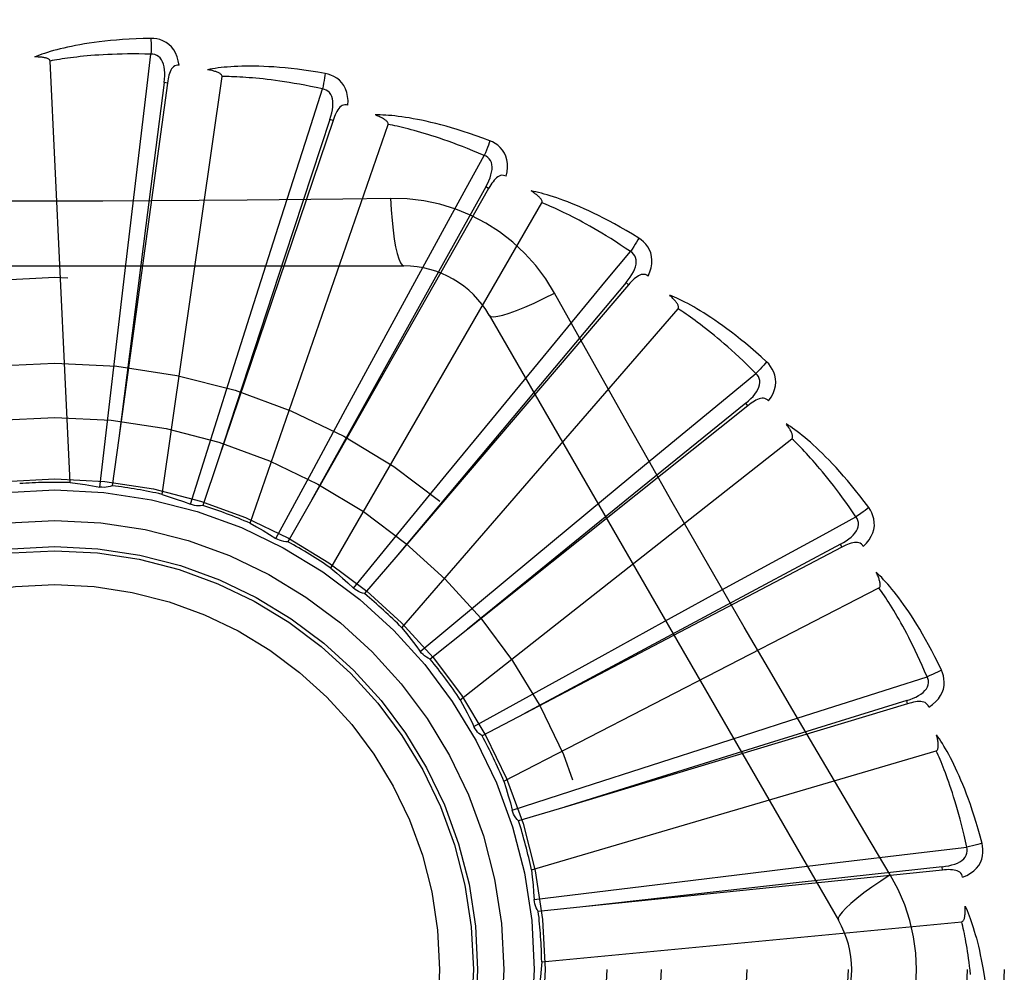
# Model space of a CAD drawing. Header units: inches. Extents: x 0 to 176, y 0 to 114.
# Tile 74 of 102: x 41.002 to 41.294, y 64.53 to 64.812. Entities that reach past the tile are written whole.
import ezdxf

# ---------------------------------------------------------------- set-up
doc = ezdxf.new("R2010")
doc.units = ezdxf.units.IN
doc.header["$LTSCALE"] = 9.6962962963
doc.header["$MEASUREMENT"] = 0
doc.linetypes.add('HIDDEN', pattern=[0.2, 0.1, -0.1])
doc.layers.add('DOOR_ASSEMBLY', color=7, linetype='CONTINUOUS')

msp = doc.modelspace()

# ---------------------------------------------------------------- linework, layer by layer
at = {"layer": 'DOOR_ASSEMBLY', "color": 8, "linetype": 'HIDDEN'}
for p, q in [((41.0173501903, 64.6753538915), (41.0114039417, 64.80018098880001)), ((41.0461301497, 64.7936571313), (41.0317577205, 64.6885426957)), ((41.0451793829, 64.79378705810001), (41.0397555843, 64.751497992)), ((41.044553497, 64.6718825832), (41.0623384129, 64.7955793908)), ((41.0461301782, 64.7936573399), (41.0451793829, 64.79378705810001)), ((41.0952024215, 64.7826013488), (41.061196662, 64.6821064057)), ((41.070608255, 64.6633257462), (41.1114815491, 64.7814213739)), ((41.0942934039, 64.7829087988), (41.0809643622, 64.742410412)), ((41.0952024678, 64.7826014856), (41.0942934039, 64.7829087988)), ((41.1412955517, 64.7624583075), (41.08888552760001, 64.6702150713)), ((41.1404611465, 64.7629322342), (41.1197086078, 64.72568824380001)), ((41.141295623, 64.76245843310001), (41.1404611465, 64.7629322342)), ((41.0335965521, 64.7381957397), (41.0361592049, 64.7597979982)), ((41.0945727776, 64.6499926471), (41.1570571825, 64.7582188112)), ((41.1122338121, 64.7595295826), (41.0980650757, 64.7593201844)), ((41.0397555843, 64.751497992), (41.0317503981, 64.688485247)), ((41.0723991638, 64.7305141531), (41.0790037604, 64.7512410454)), ((41.0809643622, 64.742410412), (41.0611785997, 64.6820513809)), ((40.9093332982, 64.73950867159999), (41.1162172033, 64.73950867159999)), ((41.0311256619, 64.7171384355), (41.0335965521, 64.7381957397)), ((41.1090468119, 64.71562794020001), (41.119454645, 64.7347303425)), ((41.1820139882, 64.7345793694), (41.1545880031, 64.70193587)), ((41.1827437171, 64.7339562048), (41.1820139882, 64.7345793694)), ((41.1827436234, 64.7339560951), (41.1138235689, 64.653298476)), ((41.0659878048, 64.71030500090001), (41.0723991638, 64.7305141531)), ((41.1155809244, 64.6323651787), (41.197418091, 64.72681030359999)), ((41.1197086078, 64.72568824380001), (41.0888573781, 64.6701644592)), ((41.1414762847, 64.72492533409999), (41.2449182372, 64.5457586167)), ((41.0286683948, 64.6959861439), (41.0311256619, 64.7171384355)), ((41.0989267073, 64.6969973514), (41.1090468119, 64.71562794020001)), ((41.0595718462, 64.6899999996), (41.0659878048, 64.71030500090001)), ((41.142214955, 64.6940751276), (41.1560498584, 64.7108626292)), ((41.1545880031, 64.70193587), (41.1137863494, 64.6532541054)), ((41.0887839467, 64.67827351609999), (41.0989267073, 64.6969973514)), ((41.2180485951, 64.6981248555), (41.1351094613, 64.6319680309)), ((41.2174501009, 64.6988749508), (41.1843419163, 64.6720117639)), ((41.218048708, 64.6981249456), (41.2174501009, 64.6988749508)), ((41.0261470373, 64.6740387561), (41.0286683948, 64.6959861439)), ((41.1287518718, 64.67769646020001), (41.142214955, 64.6940751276)), ((41.0317577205, 64.6885426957), (41.0298058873, 64.6744175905)), ((41.0529424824, 64.6689263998), (41.0595718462, 64.6899999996)), ((41.1328734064, 64.6110804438), (41.2311055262, 64.6883310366)), ((41.061196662, 64.6821064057), (41.0566069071, 64.6686059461)), ((41.17070480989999, 64.66663469), (41.1874667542, 64.68050054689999)), ((41.0782861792, 64.658835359), (41.0887839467, 64.67827351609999)), ((41.1152488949, 64.661230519), (41.1287518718, 64.67769646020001)), ((41.1843419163, 64.6720117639), (41.1350645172, 64.631931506)), ((41.08888552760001, 64.6702150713), (41.0818237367, 64.65782719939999)), ((41.1543853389, 64.6530999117), (41.17070480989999, 64.66663469)), ((41.1012621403, 64.6441303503), (41.1152488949, 64.661230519)), ((41.2459344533, 64.6562596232), (41.1519738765, 64.606994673)), ((41.2454887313, 64.6571094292), (41.2078949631, 64.6369974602)), ((41.2459345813, 64.6562596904), (41.2454887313, 64.6571094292)), ((41.1138235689, 64.653298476), (41.1045449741, 64.6424709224)), ((41.1380101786, 64.6394869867), (41.1543853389, 64.6530999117)), ((41.1458252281, 64.5869077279), (41.2569019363, 64.644171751)), ((41.1934866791, 64.6342983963), (41.2125698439, 64.6447414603)), ((41.1210399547, 64.625342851), (41.1380101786, 64.6394869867)), ((41.2078949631, 64.6369974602), (41.1519228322, 64.6069673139)), ((41.1749006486, 64.6240966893), (41.1934866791, 64.6342983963)), ((41.1351094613, 64.6319680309), (41.1239494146, 64.6230921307)), ((41.1562451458, 64.6138287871), (41.1749006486, 64.6240966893)), ((41.1369048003, 64.60315189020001), (41.1562451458, 64.6138287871)), ((41.2653933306, 64.609873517), (41.1638072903, 64.5792810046)), ((41.26511649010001, 64.6107923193), (41.2243958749, 64.5981584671)), ((41.2653934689, 64.6098735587), (41.26511649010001, 64.6107923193)), ((41.1519738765, 64.606994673), (41.1393357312, 64.6003912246)), ((41.2097371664, 64.5982349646), (41.2304518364, 64.6048777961)), ((41.1370243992, 64.6029105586), (41.136904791, 64.60315190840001)), ((41.2243958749, 64.5981584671), (41.1637519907, 64.57926380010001)), ((41.1895563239, 64.59173504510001), (41.2097371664, 64.5982349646)), ((41.1539682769, 64.5607206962), (41.2738749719, 64.5959284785)), ((41.1692947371, 64.5851832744), (41.1895563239, 64.59173504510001)), ((41.1482832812, 64.5783595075), (41.1692947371, 64.5851832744)), ((41.1638072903, 64.5792810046), (41.1501478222, 64.5751886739)), ((41.2602651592, 64.5592187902), (41.2529994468, 64.5713845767)), ((41.2757219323, 64.5606430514), (41.1701820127, 64.54982867)), ((41.1978226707, 64.5571846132), (41.2188689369, 64.55974782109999)), ((41.2188689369, 64.55974782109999), (41.2404664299, 64.5623503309)), ((41.2756239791, 64.5615976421), (41.2332482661, 64.5568985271)), ((41.2757220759, 64.5606430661), (41.2756239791, 64.5615976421)), ((41.2332482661, 64.5568985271), (41.1701244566, 64.54982224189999)), ((41.1766873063, 64.554585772), (41.1978226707, 64.5571846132)), ((41.1547641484, 64.5518617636), (41.1766873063, 64.554585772)), ((41.1701820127, 64.54982867), (41.1559949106, 64.5483953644)), ((41.1570082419, 64.53346581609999), (41.2814111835, 64.5453448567))]:
    msp.add_line(p, q, dxfattribs=at)
for points in [[(41.0412185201, 64.8068915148), (41.03899015, 64.8068444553), (41.0368578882, 64.8067700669), (41.0348239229, 64.8066713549), (41.0328821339, 64.806550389), (41.0310282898, 64.8064089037), (41.0292587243, 64.8062491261), (41.0275694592, 64.8060727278), (41.0259570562, 64.80588178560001), (41.0244178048, 64.8056779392), (41.0229484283, 64.8054631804), (41.0215453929, 64.8052391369), (41.0202056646, 64.8050077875), (41.0189256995, 64.8047714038), (41.0177034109, 64.8045301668), (41.0165360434, 64.8042848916), (41.0154220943, 64.8040352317), (41.0143597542, 64.80378063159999), (41.0133472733, 64.8035218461), (41.0123830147, 64.8032588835), (41.0114648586, 64.8029929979), (41.0105908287, 64.8027249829), (41.0097588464, 64.8024559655), (41.0089668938, 64.8021875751), (41.0082128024, 64.8019188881), (41.0074934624, 64.80164912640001), (41.0068097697, 64.801379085)], [(41.0496077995, 64.7989233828), (41.0493686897, 64.80026046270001), (41.0490209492, 64.80147512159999), (41.0485630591, 64.8025755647), (41.0480001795, 64.8035509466), (41.0473347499, 64.804400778), (41.0465780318, 64.8051219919), (41.0457317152, 64.8057132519), (41.0448300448, 64.8061793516), (41.0438973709, 64.80651589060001), (41.0429652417, 64.8067414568), (41.0420765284, 64.8068670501), (41.0412185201, 64.8068915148)], [(41.04121852, 64.8068915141), (41.0412553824, 64.8062696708), (41.0412822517, 64.8055590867), (41.0412980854, 64.8047827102), (41.0413026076, 64.80395475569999), (41.0412957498, 64.80309033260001), (41.0412779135, 64.8022188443)], [(41.0412781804, 64.8022188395), (41.0394283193, 64.8022587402), (41.0376524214, 64.8022816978), (41.0359520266, 64.8022870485), (41.0343225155, 64.8022767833), (41.032760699, 64.8022522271), (41.0312638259, 64.802214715), (41.0298289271, 64.8021656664), (41.028453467, 64.8021061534), (41.0271346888, 64.80203740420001), (41.0258702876, 64.8019603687), (41.0246577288, 64.801876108), (41.0234949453, 64.80178551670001), (41.022379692, 64.8016896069), (41.0213099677, 64.8015890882), (41.0202835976, 64.8014849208), (41.0192988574, 64.8013773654), (41.0183537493, 64.8012669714), (41.0174469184, 64.8011538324), (41.0165767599, 64.8010381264), (41.0157420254, 64.8009201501), (41.0149413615, 64.8008001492), (41.0141734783, 64.8006784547), (41.0134370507, 64.8005553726), (41.0127308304, 64.8004312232), (41.0120529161, 64.8003064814), (41.0114039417, 64.80018098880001)], [(41.0361592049, 64.7597979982), (41.0399479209, 64.7912516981), (41.0412781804, 64.8022188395)], [(41.0451779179, 64.7937869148), (41.0452881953, 64.7948188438), (41.0453445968, 64.7958000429), (41.0453444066, 64.7967332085), (41.0452853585, 64.7976148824), (41.045162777, 64.7984446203), (41.0449754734, 64.799215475), (41.0447236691, 64.7999249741), (41.04440204, 64.8005561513), (41.0440069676, 64.8010909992), (41.0435438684, 64.8015277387), (41.0430145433, 64.8018578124), (41.0424447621, 64.8020832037), (41.0418639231, 64.8022035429), (41.0412738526, 64.8022193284)], [(41.0114039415, 64.8001809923), (41.0113633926, 64.8003491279), (41.0112850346, 64.8004986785), (41.0111650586, 64.800628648), (41.0110148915, 64.8007420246), (41.0108438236, 64.800840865), (41.0106544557, 64.8009269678), (41.0104527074, 64.80100236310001), (41.0102379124, 64.8010684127), (41.0100111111, 64.80112707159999), (41.0097731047, 64.80117859), (41.0095248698, 64.8012237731), (41.009266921, 64.80126291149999), (41.0090005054, 64.8012965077), (41.0087244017, 64.80132473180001), (41.0084381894, 64.8013479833), (41.0081407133, 64.8013660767), (41.0078254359, 64.8013791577), (41.0075080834, 64.8013866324), (41.007203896, 64.8013878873), (41.0069077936, 64.80138312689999)], [(41.0496114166, 64.7989228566), (41.0491496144, 64.7989406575), (41.048722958, 64.7988747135), (41.0483299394, 64.7987199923), (41.0479750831, 64.7984915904), (41.0476649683, 64.7982019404), (41.0473919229, 64.7978540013), (41.0471513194, 64.7974525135), (41.0469406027, 64.7970045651), (41.0467568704, 64.7965170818), (41.0465965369, 64.7959952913), (41.0464556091, 64.7954461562), (41.04633240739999, 64.7948713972), (41.04622354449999, 64.7942755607), (41.0461301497, 64.7936571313)], [(41.0928841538, 64.7965260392), (41.0906871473, 64.7969015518), (41.0885793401, 64.797232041), (41.0865634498, 64.7975200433), (41.0846338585, 64.79776874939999), (41.0827867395, 64.7979806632), (41.0810189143, 64.7981586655), (41.0793267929, 64.7983051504), (41.077707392, 64.7984228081), (41.0761573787, 64.7985139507), (41.0746739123, 64.79858115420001), (41.0732538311, 64.7986266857), (41.0718945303, 64.7986530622), (41.0705929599, 64.7986631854), (41.0693471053, 64.7986576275), (41.068154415, 64.7986377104), (41.067013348, 64.7986033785), (41.0659220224, 64.7985544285), (41.0648788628, 64.7984919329), (41.0638822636, 64.7984162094), (41.0629303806, 64.798328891), (41.0620214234, 64.7982311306), (41.0611535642, 64.7981244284), (41.0603251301, 64.79801076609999), (41.0595338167, 64.7978896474), (41.0587764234, 64.7977608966), (41.0580539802, 64.7976251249)], [(41.0623384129, 64.7955793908), (41.0623303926, 64.7957521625), (41.0622817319, 64.7959138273), (41.0621884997, 64.7960641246), (41.0620624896, 64.7962038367), (41.0619132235, 64.7963332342), (41.0617435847, 64.7964535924), (41.0615597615, 64.7965657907), (41.0613613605, 64.7966712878), (41.0611497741, 64.7967718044), (41.0609258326, 64.7968674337), (41.0606906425, 64.7969587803), (41.0604447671, 64.7970460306), (41.0601895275, 64.7971294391), (41.059923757, 64.7972094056), (41.0596471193, 64.7972864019), (41.0593584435, 64.7973604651), (41.05905672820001, 64.7974320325), (41.0587411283, 64.7975003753), (41.0584103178, 64.7975648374), (41.0580647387, 64.7976256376)], [(41.0928841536, 64.7965260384), (41.0928031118, 64.79591157), (41.092695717, 64.7952126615), (41.0925655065, 64.7944532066), (41.092414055, 64.7936425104), (41.0922429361, 64.7927901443), (41.0920581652, 64.7919265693)], [(41.0996138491, 64.78711422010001), (41.0996321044, 64.7884723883), (41.0995205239, 64.7897309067), (41.0992791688, 64.7908981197), (41.0989110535, 64.7919624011), (41.0984184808, 64.79292280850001), (41.0978119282, 64.7937741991), (41.0970928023, 64.7945149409), (41.0962956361, 64.7951432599), (41.0954435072, 64.795650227), (41.0945709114, 64.7960481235), (41.0937220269, 64.7963396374), (41.0928841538, 64.7965260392)], [(41.0920584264, 64.7919265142), (41.0902496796, 64.7923164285), (41.0885102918, 64.7926754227), (41.0868416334, 64.7930024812), (41.0852395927, 64.7933006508), (41.083701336, 64.7935720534), (41.0822243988, 64.79381844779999), (41.0808061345, 64.7940417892), (41.0794442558, 64.79424360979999), (41.078136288, 64.7944256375), (41.0768801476, 64.7945892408), (41.0756735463, 64.794735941), (41.0745146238, 64.7948670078), (41.0734013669, 64.7949838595), (41.0723319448, 64.79508757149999), (41.0713044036, 64.7951794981), (41.0703170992, 64.7952602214), (41.0693681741, 64.7953306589), (41.0684563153, 64.7953911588), (41.0675799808, 64.7954421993), (41.0667380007, 64.7954843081), (41.0659290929, 64.7955179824), (41.065152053, 64.7955437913), (41.064405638, 64.7955622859), (41.0636886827, 64.79557401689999), (41.0629994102, 64.7955798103), (41.0623384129, 64.7955793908)], [(41.0790037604, 64.7512410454), (41.0886766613, 64.7814093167), (41.0920584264, 64.7919265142)], [(41.0942919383, 64.7829089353), (41.0945955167, 64.7839013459), (41.0948365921, 64.7848541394), (41.0950130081, 64.7857704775), (41.095121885, 64.7866473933), (41.0951585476, 64.78748533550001), (41.095120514, 64.7882777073), (41.0950075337, 64.7890220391), (41.094811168, 64.7897026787), (41.0945244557, 64.7903026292), (41.0941523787, 64.7908191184), (41.0936950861, 64.7912434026), (41.09317825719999, 64.7915725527), (41.0926306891, 64.7918006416), (41.0920542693, 64.79192781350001)], [(41.0996176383, 64.7871129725), (41.099167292, 64.7872178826), (41.0987357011, 64.7872338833), (41.0983204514, 64.7871563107), (41.0979287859, 64.7869991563), (41.0975694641, 64.7867734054), (41.0972355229, 64.7864834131), (41.0969233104, 64.7861347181), (41.0966316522, 64.78573475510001), (41.0963589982, 64.7852908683), (41.0961028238, 64.7848088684), (41.095860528, 64.78429634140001), (41.0956307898, 64.7837553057), (41.0954111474, 64.7831908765), (41.0952024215, 64.7826013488)], [(41.1416544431, 64.7765700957), (41.13956820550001, 64.77735460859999), (41.1375610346, 64.7780780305), (41.135636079, 64.7787423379), (41.1337884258, 64.7793517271), (41.1320147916, 64.77990938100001), (41.13031260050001, 64.7804187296), (41.1286787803, 64.7808828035), (41.1271109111, 64.7813048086), (41.1256061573, 64.7816876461), (41.1241622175, 64.782034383), (41.1227764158, 64.7823478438), (41.1214466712, 64.782630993), (41.1201705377, 64.782887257), (41.1189461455, 64.7831175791), (41.1177712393, 64.7833237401), (41.1166442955, 64.7835059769), (41.1155634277, 64.7836644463), (41.114527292, 64.7838004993), (41.1135343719, 64.7839147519), (41.1125831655, 64.7840091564), (41.1116721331, 64.78408518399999), (41.1107997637, 64.7841446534), (41.1099647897, 64.7841898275), (41.1091648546, 64.7842206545), (41.1083967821, 64.78423756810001), (41.1076616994, 64.7842409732)], [(41.1114815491, 64.7814213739), (41.111506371, 64.7815925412), (41.11148918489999, 64.7817604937), (41.1114260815, 64.7819257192), (41.1113287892, 64.78208675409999), (41.1112067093, 64.782242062), (41.111062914, 64.7823923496), (41.1109036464, 64.7825373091), (41.1107287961, 64.7826784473), (41.1105400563, 64.7828171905), (41.1103382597, 64.7829534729), (41.1101246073, 64.7830876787), (41.1098996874, 64.7832198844), (41.1096648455, 64.7833500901), (41.1094190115, 64.78347890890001), (41.1091619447, 64.7836068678), (41.1088925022, 64.7837342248), (41.1086047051, 64.78386353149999), (41.1083128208, 64.7839884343), (41.1080306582, 64.7841027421), (41.1077536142, 64.78420851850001)], [(41.1399731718, 64.7722099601), (41.1382709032, 64.7729351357), (41.1366308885, 64.7736168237), (41.1350542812, 64.7742537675), (41.1335376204, 64.774849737), (41.1320785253, 64.775407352), (41.1306749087, 64.77592880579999), (41.1293245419, 64.7764165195), (41.1280254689, 64.7768724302), (41.1267755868, 64.7772987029), (41.1255731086, 64.77769707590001), (41.1244160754, 64.7780694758), (41.1233029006, 64.7784175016), (41.1222318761, 64.7787429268), (41.1212014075, 64.7790471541), (41.1202098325, 64.7793318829), (41.119255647, 64.779597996), (41.1183372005, 64.7798467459), (41.1174532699, 64.7800787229), (41.1166024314, 64.7802946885), (41.1157836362, 64.7804953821), (41.1149957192, 64.7806815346), (41.1142376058, 64.7808539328), (41.1135081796, 64.7810133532), (41.1128064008, 64.78116055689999), (41.1121306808, 64.7812966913), (41.1114815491, 64.7814213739)], [(41.1416544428, 64.776570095), (41.1414585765, 64.775982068), (41.1412208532, 64.7753161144), (41.140949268, 64.7745950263), (41.1406471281, 64.7738276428), (41.1403177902, 64.7730230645), (41.1399729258, 64.7722100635)], [(41.14648132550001, 64.7660547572), (41.146756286, 64.7673849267), (41.1468848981, 64.7686418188), (41.1468688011, 64.7698336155), (41.1467087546, 64.7709483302), (41.1464068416, 64.7719846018), (41.145972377, 64.7729353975), (41.1454064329, 64.7737988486), (41.1447425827, 64.77456667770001), (41.1440017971, 64.7752257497), (41.1432202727, 64.77578159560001), (41.142441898, 64.7762284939), (41.1416544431, 64.7765700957)], [(41.119454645, 64.7347303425), (41.1346621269, 64.7625228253), (41.1399731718, 64.7722099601)], [(41.1404597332, 64.7629326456), (41.1409456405, 64.7638496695), (41.1413626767, 64.764739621), (41.1417093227, 64.7656060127), (41.1419821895, 64.7664464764), (41.1421767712, 64.7672623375), (41.1422893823, 64.7680475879), (41.1423193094, 64.7687998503), (41.1422553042, 64.7695053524), (41.1420873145, 64.7701487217), (41.1418197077, 64.7707262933), (41.1414509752, 64.7712294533), (41.1410057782, 64.77165046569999), (41.1405112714, 64.7719780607), (41.1399693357, 64.7722120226)], [(41.1464841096, 64.7660530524), (41.1460621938, 64.7662411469), (41.1456416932, 64.76633844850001), (41.1452193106, 64.7663408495), (41.1448049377, 64.7662606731), (41.1444093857, 64.7661070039), (41.1440265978, 64.7658854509), (41.1436540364, 64.7656021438), (41.1432919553, 64.7652646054), (41.1429402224, 64.7648803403), (41.1425974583, 64.7644555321), (41.1422625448, 64.7639981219), (41.1419345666, 64.7635103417), (41.1416120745, 64.76299768), (41.1412955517, 64.7624583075)], [(41.1857667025, 64.74774494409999), (41.1838666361, 64.7489101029), (41.1820326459, 64.7500003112), (41.1802681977, 64.75101691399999), (41.1785692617, 64.7519649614), (41.1769332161, 64.7528482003), (41.1753581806, 64.75367048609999), (41.17384171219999, 64.754435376), (41.1723820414, 64.7551464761), (41.170976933, 64.7558071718), (41.1696247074, 64.7564209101), (41.1683232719, 64.7569909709), (41.1670711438, 64.7575206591), (41.16586657, 64.758013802), (41.1647078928, 64.7584716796), (41.163593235, 64.75889646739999), (41.162521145, 64.7592886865), (41.1614898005, 64.7596488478), (41.1604981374, 64.75997853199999), (41.159544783, 64.7602786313), (41.1586286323, 64.7605513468), (41.1577484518, 64.7607984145), (41.1569031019, 64.7610219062), (41.1560917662, 64.7612242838), (41.155312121, 64.7614059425), (41.1545611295, 64.761567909), (41.15383997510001, 64.761710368)], [(41.1570571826, 64.7582188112), (41.1571139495, 64.75838218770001), (41.1571288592, 64.7585503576), (41.1570981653, 64.7587245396), (41.1570331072, 64.7589010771), (41.1569426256, 64.7590766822), (41.1568298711, 64.75925146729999), (41.1567009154, 64.7594239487), (41.1565559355, 64.7595956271), (41.1563968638, 64.7597675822), (41.1562245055, 64.759939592), (41.1560401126, 64.7601118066), (41.1558442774, 64.7602841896), (41.155638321, 64.7604564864), (41.1554213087, 64.7606295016), (41.1551931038, 64.7608037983), (41.154952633, 64.7609798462), (41.1546993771, 64.7611582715), (41.1544315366, 64.7613391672), (41.1541468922, 64.7615228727), (41.1538461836, 64.7617092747)], [(41.0980650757, 64.7593201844), (41.0697336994, 64.7590130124), (41.0555228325, 64.7588832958), (41.0412933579, 64.7587907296), (41.0270637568, 64.7587235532), (41.0128250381, 64.75870677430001), (40.9985851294, 64.7587205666), (40.9843505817, 64.75878610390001), (40.9701154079, 64.7588776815), (40.9559056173, 64.7590072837)], [(41.1122337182, 64.7595315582), (41.1124292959, 64.7561449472), (41.112683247, 64.7529602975), (41.1129860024, 64.7500773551), (41.1133363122, 64.747478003), (41.1137341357, 64.7451670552), (41.1141740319, 64.7432048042), (41.1146498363, 64.7416230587), (41.1151543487, 64.7404603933), (41.1156817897, 64.73974846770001), (41.1162168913, 64.7395086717)], [(41.1608065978, 64.7314860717), (41.1582094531, 64.73568419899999), (41.1552698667, 64.73960736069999), (41.1519975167, 64.7432438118), (41.1484166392, 64.7465692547), (41.1445458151, 64.7495665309), (41.1404201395, 64.7522067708), (41.1360714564, 64.75446318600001), (41.1315378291, 64.7563220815), (41.1268609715, 64.75776897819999), (41.122065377, 64.75879241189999), (41.1171845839, 64.7593797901), (41.1122338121, 64.7595295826)], [(41.183290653, 64.7437817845), (41.181756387, 64.7448160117), (41.1802750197, 64.7457957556), (41.1788474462, 64.7467195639), (41.1774709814, 64.7475917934), (41.1761437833, 64.7484154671), (41.1748642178, 64.7491931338), (41.1736305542, 64.7499275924), (41.1724412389, 64.7506211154), (41.1712946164, 64.7512762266), (41.1701892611, 64.7518949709), (41.1691236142, 64.752479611), (41.1680964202, 64.7530320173), (41.1671063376, 64.7535542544), (41.1661520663, 64.7540480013), (41.1652322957, 64.7545152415), (41.1643457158, 64.7549571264), (41.1634909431, 64.7553751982), (41.1626668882, 64.755770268), (41.1618722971, 64.7561433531), (41.1611062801, 64.7564953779), (41.1603678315, 64.7568272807), (41.1596560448, 64.75714003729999), (41.1589699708, 64.7574346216), (41.15830873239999, 64.7577119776), (41.1576709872, 64.7579735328), (41.1570571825, 64.7582188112)], [(41.1857667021, 64.74774494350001), (41.1854630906, 64.7472046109), (41.1851036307, 64.74659568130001), (41.1847004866, 64.7459390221), (41.1842585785, 64.7452426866), (41.1837829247, 64.7445149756), (41.183290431, 64.7437819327)], [(41.1885163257, 64.73650612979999), (41.1890380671, 64.737760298), (41.1894022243, 64.738970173), (41.1896119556, 64.7401434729), (41.1896657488, 64.7412683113), (41.1895653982, 64.7423429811), (41.1893187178, 64.743358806), (41.1889264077, 64.7443137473), (41.188419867, 64.74519332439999), (41.1878172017, 64.7459806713), (41.1871549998, 64.7466743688), (41.1864752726, 64.7472604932), (41.1857667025, 64.74774494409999)], [(41.1560498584, 64.7108626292), (41.1762422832, 64.7352748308), (41.183290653, 64.7437817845)], [(41.1820126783, 64.7345800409), (41.1826633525, 64.7353885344), (41.1832412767, 64.7361834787), (41.1837456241, 64.7369686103), (41.1841726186, 64.7377422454), (41.1845180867, 64.738506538), (41.1847772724, 64.7392562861), (41.1849490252, 64.7399892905), (41.1850196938, 64.7406941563), (41.1849764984, 64.7413576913), (41.1848230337, 64.74197547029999), (41.1845561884, 64.74253932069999), (41.1841987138, 64.74303697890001), (41.1837751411, 64.7434522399), (41.1832872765, 64.7437845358)], [(41.1885193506, 64.7365035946), (41.188141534, 64.7367678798), (41.1877474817, 64.7369429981), (41.1873330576, 64.7370256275), (41.1869106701, 64.737025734), (41.1864930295, 64.73694992), (41.1860750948, 64.7368049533), (41.1856554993, 64.7365973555), (41.1852359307, 64.7363344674), (41.1848176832, 64.7360236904), (41.1844005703, 64.7356713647), (41.1839849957, 64.7352855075), (41.1835704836, 64.734868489), (41.1831566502, 64.7344259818), (41.1827436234, 64.7339560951)], [(41.141476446, 64.7249250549), (41.1419369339, 64.7245864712), (41.1427810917, 64.7244799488), (41.1439734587, 64.7246041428), (41.1455030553, 64.72495044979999), (41.1473702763, 64.7255200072), (41.1495555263, 64.7263129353), (41.152028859, 64.7273192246), (41.154756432, 64.7285279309), (41.1577114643, 64.7299306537), (41.1608083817, 64.7314869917)], [(41.1816487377, 64.6943418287), (41.1677349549, 64.71906680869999), (41.1608065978, 64.7314860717)], [(41.2236266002, 64.71109240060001), (41.2219813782, 64.7125960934), (41.2203868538, 64.7140136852), (41.2188466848, 64.7153458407), (41.21735787, 64.71659828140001), (41.2159185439, 64.71777518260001), (41.21452759, 64.7188806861), (41.2131832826, 64.719918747), (41.2118845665, 64.7208932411), (41.2106298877, 64.72180791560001), (41.2094182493, 64.7226664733), (41.2082482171, 64.7234725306), (41.2071189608, 64.7242296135), (41.2060294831, 64.7249418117), (41.2049783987, 64.7256106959), (41.2039642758, 64.7262387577), (41.2029857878, 64.7268267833), (41.202041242, 64.7273756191), (41.2011298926, 64.7278870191), (41.2002505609, 64.7283621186), (41.1994025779, 64.7288032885), (41.1985850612, 64.7292124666), (41.1977972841, 64.7295919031), (41.19703891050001, 64.7299441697), (41.1963077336, 64.7302700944), (41.1956009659, 64.7305712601), (41.1949198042, 64.73084762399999)], [(41.197418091, 64.72681030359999), (41.1975047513, 64.7269599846), (41.197551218, 64.72712229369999), (41.1975540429, 64.7272991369), (41.1975235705, 64.7274847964), (41.1974679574, 64.7276743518), (41.1973903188, 64.7278673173), (41.1972963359, 64.7280610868), (41.1971864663, 64.7282571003), (41.1970628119, 64.7284560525), (41.1969261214, 64.7286575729), (41.19677765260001, 64.7288615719), (41.1966179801, 64.72906790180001), (41.196448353, 64.7292760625), (41.1962680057, 64.7294870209), (41.1960769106, 64.7297013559), (41.1958741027, 64.72991973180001), (41.1956590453, 64.7301429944), (41.1954304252, 64.7303711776), (41.1951865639, 64.7306046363), (41.1949280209, 64.73084325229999)], [(41.2204452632, 64.7076694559), (41.2191344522, 64.708975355), (41.2178652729, 64.7102177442), (41.2166383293, 64.7113950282), (41.2154518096, 64.71251199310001), (41.214304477, 64.7135719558), (41.2131952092, 64.7145777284), (41.2121228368, 64.7155323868), (41.2110862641, 64.7164384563), (41.2100843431, 64.7172987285), (41.2091160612, 64.7181154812), (41.2081803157, 64.7188912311), (41.2072762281, 64.7196280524), (41.2064028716, 64.7203282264), (41.2055592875, 64.7209936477), (41.204744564, 64.721626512), (41.2039576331, 64.72222819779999), (41.2031974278, 64.7228004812), (41.2024630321, 64.7233443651), (41.20175340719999, 64.7238610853), (41.2010678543, 64.7243517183), (41.2004055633, 64.7248173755), (41.1997658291, 64.7252591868), (41.1991479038, 64.7256782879), (41.1985511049, 64.7260757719), (41.1979743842, 64.7264532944), (41.197418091, 64.72681030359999)], [(41.2236265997, 64.7110924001), (41.2232262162, 64.7106192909), (41.2227580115, 64.7100893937), (41.2222378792, 64.7095208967), (41.2216721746, 64.7089207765), (41.2210673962, 64.70829623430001), (41.2204450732, 64.7076696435)], [(41.2241995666, 64.6995363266), (41.2249492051, 64.70066902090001), (41.2255357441, 64.70178807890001), (41.2259637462, 64.7029004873), (41.2262294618, 64.703994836), (41.2263343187, 64.705069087), (41.2262843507, 64.70611324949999), (41.2260798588, 64.70712519), (41.2257489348, 64.7080847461), (41.2253061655, 64.7089719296), (41.2247872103, 64.70977842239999), (41.2242306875, 64.71048260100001), (41.2236266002, 64.71109240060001)], [(41.1874667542, 64.68050054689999), (41.2119143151, 64.7006501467), (41.2204452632, 64.7076694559)], [(41.2174489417, 64.69887585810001), (41.2182408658, 64.69954660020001), (41.2189587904, 64.7002178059), (41.2196026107, 64.7008933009), (41.2201683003, 64.70157214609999), (41.2206521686, 64.7022572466), (41.2210485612, 64.7029443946), (41.2213559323, 64.7036316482), (41.2215587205, 64.704310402), (41.2216418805, 64.7049701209), (41.2216081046, 64.7056057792), (41.2214527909, 64.7062099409), (41.2211959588, 64.7067662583), (41.2208586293, 64.7072541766), (41.2204424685, 64.7076727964)], [(41.2242016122, 64.6995336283), (41.2238797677, 64.69986511), (41.2235255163, 64.7001117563), (41.2231342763, 64.7002709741), (41.222719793, 64.7003505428), (41.22229546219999, 64.700354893), (41.2218577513, 64.7002914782), (41.2214065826, 64.7001669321), (41.2209449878, 64.6999881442), (41.2204756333, 64.6997621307), (41.2199995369, 64.6994951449), (41.2195186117, 64.6991949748), (41.2190328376, 64.6988640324), (41.2185429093, 64.698507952), (41.2180485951, 64.6981248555)], [(41.2529994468, 64.5713845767), (41.2385677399, 64.5957666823), (41.2313499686, 64.6080087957), (41.2241550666, 64.6202855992), (41.2169820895, 64.632575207), (41.2098481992, 64.6448979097), (41.2027401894, 64.6572369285), (41.1956796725, 64.6695971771), (41.1886413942, 64.681970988), (41.1816487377, 64.6943418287)], [(41.2538657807, 64.6679371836), (41.2525348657, 64.669725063), (41.2512374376, 64.67141880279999), (41.2499772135, 64.6730183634), (41.2487523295, 64.67452993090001), (41.2475617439, 64.6759579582), (41.2464051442, 64.6773067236), (41.2452815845, 64.6785804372), (41.2441907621, 64.6797831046), (41.2431318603, 64.68091869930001), (41.2421046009, 64.6819910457), (41.2411082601, 64.6830039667), (41.2401426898, 64.6839610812), (41.2392076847, 64.6848665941), (41.2383021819, 64.6857223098), (41.237425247, 64.6865309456), (41.2365757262, 64.6872935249), (41.2357521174, 64.688011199), (41.2349540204, 64.6886858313), (41.2341804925, 64.68931875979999), (41.2334313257, 64.689912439), (41.23270602, 64.6904689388), (41.2320042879, 64.6909906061), (41.2313262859, 64.69148003), (41.230670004, 64.691938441), (41.2300330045, 64.6923679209), (41.2294164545, 64.6927682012)], [(41.2311055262, 64.6883310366), (41.2312189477, 64.688461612), (41.2312952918, 64.6886121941), (41.2313315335, 64.6887853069), (41.231336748, 64.6889733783), (41.2313180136, 64.689170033), (41.231278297, 64.6893742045), (41.2312226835, 64.6895822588), (41.2311518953, 64.689795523), (41.2310681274, 64.6900142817), (41.2309720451, 64.6902380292), (41.2308648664, 64.6904664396), (41.2307471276, 64.690699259), (41.2306199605, 64.6909357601), (41.2304827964, 64.6911770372), (41.2303357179, 64.6914236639), (41.2301779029, 64.691676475), (41.2300056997, 64.6919408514), (41.2298276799, 64.6922037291), (41.2296521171, 64.6924524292), (41.2294762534, 64.6926911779)], [(41.2500941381, 64.665178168), (41.2490541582, 64.6667085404), (41.2480430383, 64.6681686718), (41.2470610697, 64.6695568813), (41.2461073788, 64.67087821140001), (41.2451813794, 64.6721361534), (41.2442825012, 64.6733336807), (41.2434101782, 64.674474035), (41.2425638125, 64.6755599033), (41.2417428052, 64.6765942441), (41.2409465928, 64.6775794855), (41.2401745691, 64.6785183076), (41.2394262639, 64.6794129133), (41.2387011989, 64.680265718), (41.2379987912, 64.6810787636), (41.2373185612, 64.6818543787), (41.2366597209, 64.6825941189), (41.2360215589, 64.68329993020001), (41.2354033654, 64.6839729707), (41.2348043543, 64.6846146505), (41.2342240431, 64.6852261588), (41.2336618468, 64.6858087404), (41.2331172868, 64.6863636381), (41.2325898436, 64.68689210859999), (41.2320790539, 64.6873953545), (41.2315842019, 64.68787519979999), (41.2311055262, 64.6883310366)], [(41.0173501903, 64.6753538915), (41.0195606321, 64.6750745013), (41.0217635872, 64.674762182), (41.0239590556, 64.6744169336), (41.0261470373, 64.6740387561)], [(41.0298058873, 64.6744175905), (41.0292200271, 64.6742107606), (41.0286197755, 64.6740612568), (41.0279991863, 64.6739685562), (41.0273736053, 64.6739334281), (41.0267582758, 64.6739569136), (41.0261470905, 64.6740387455)], [(41.044553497, 64.6718825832), (41.0466711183, 64.671189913), (41.0487751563, 64.67046632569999), (41.050865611, 64.6697118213), (41.0529424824, 64.6689263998)], [(41.0566069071, 64.6686059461), (41.0559924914, 64.66851372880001), (41.0553747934, 64.668480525), (41.0547478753, 64.6685069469), (41.0541269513, 64.66859084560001), (41.0535271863, 64.6687303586), (41.0529425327, 64.6689263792)], [(41.2538657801, 64.6679371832), (41.2533830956, 64.6675483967), (41.2528230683, 64.6671166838), (41.2522047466, 64.666656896), (41.2515356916, 64.666174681), (41.250823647, 64.6656758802), (41.2500939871, 64.6651783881)], [(41.2522413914, 64.6564815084), (41.2531918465, 64.6574518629), (41.253979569, 64.6584396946), (41.2546103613, 64.6594510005), (41.2550783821, 64.6604752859), (41.2553846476, 64.6615102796), (41.2555331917, 64.6625450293), (41.2555239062, 64.6635773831), (41.2553805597, 64.6645822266), (41.25511369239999, 64.66553717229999), (41.2547567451, 64.6664273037), (41.2543435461, 64.6672240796), (41.2538657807, 64.6679371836)], [(41.2125698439, 64.6447414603), (41.2403889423, 64.6599001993), (41.2500941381, 64.665178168)], [(41.2454877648, 64.6571105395), (41.2463923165, 64.6576192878), (41.2472242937, 64.65814249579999), (41.2479843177, 64.6586839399), (41.24866825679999, 64.65924346), (41.2492730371, 64.65982460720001), (41.24979231, 64.6604243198), (41.2502241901, 64.6610409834), (41.2505517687, 64.6616690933), (41.2507582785, 64.6623011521), (41.2508454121, 64.6629317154), (41.2508072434, 64.6635543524), (41.2506603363, 64.66414922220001), (41.250421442, 64.6646921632), (41.2500920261, 64.665181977)], [(41.070608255, 64.6633257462), (41.0725565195, 64.66224483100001), (41.074485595, 64.6611361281), (41.0763954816, 64.65999963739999), (41.0782861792, 64.658835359)], [(41.0818237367, 64.65782719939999), (41.081202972, 64.6578529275), (41.0805901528, 64.6579372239), (41.0799795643, 64.6580818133), (41.0793857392, 64.65828170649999), (41.0788232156, 64.65853220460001), (41.0782862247, 64.6588353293)], [(41.2522430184, 64.6564783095), (41.251989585, 64.6568648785), (41.2516882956, 64.6571742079), (41.2513341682, 64.657404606), (41.2509421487, 64.65756114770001), (41.2505262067, 64.657645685), (41.2500842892, 64.6576661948), (41.2496175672, 64.6576292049), (41.2491303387, 64.6575409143), (41.2486265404, 64.6574077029), (41.2481084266, 64.6572355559), (41.247579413, 64.6570317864), (41.2470399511, 64.6567987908), (41.24649183, 64.65654200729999), (41.2459344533, 64.6562596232)], [(41.0945727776, 64.6499926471), (41.0962812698, 64.648562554), (41.097965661, 64.6471088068), (41.0996259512, 64.6456314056), (41.1012621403, 64.6441303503)], [(41.2753913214, 64.619839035), (41.2744228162, 64.6218464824), (41.2734693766, 64.6237551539), (41.2725346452, 64.6255643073), (41.2716179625, 64.6272803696), (41.2707191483, 64.6289079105), (41.2698387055, 64.6304511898), (41.2689765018, 64.6319145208), (41.2681329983, 64.6333018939), (41.267308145, 64.6346173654), (41.2665023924, 64.6358647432), (41.2657157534, 64.63704791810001), (41.2649487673, 64.63817047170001), (41.2642020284, 64.6392365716), (41.26347483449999, 64.6402481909), (41.2627667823, 64.6412081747), (41.2620769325, 64.642117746), (41.2614040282, 64.6429783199), (41.2607480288, 64.6437918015), (41.2601082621, 64.6445596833), (41.2594849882, 64.6452844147), (41.258878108, 64.6459681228), (41.2582877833, 64.6466131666), (41.2577146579, 64.6472220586), (41.2571569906, 64.6477963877), (41.256612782, 64.6483386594), (41.2560831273, 64.6488483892)], [(41.2569019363, 64.644171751), (41.2570380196, 64.6442785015), (41.2571414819, 64.644411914), (41.2572098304, 64.6445750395), (41.2572505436, 64.6447587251), (41.2572693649, 64.6449553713), (41.2572690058, 64.6451633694), (41.257253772, 64.6453781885), (41.2572246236, 64.6456009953), (41.25718377, 64.6458316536), (41.2571317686, 64.64606954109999), (41.2570697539, 64.6463141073), (41.2569982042, 64.6465650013), (41.2569180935, 64.6468212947), (41.2568290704, 64.6470841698), (41.2567313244, 64.6473541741), (41.2566242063, 64.64763228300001), (41.256507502, 64.6479195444), (41.2563800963, 64.6482162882), (41.2562406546, 64.6485232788), (41.2560896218, 64.6488402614)], [(41.1045449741, 64.6424709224), (41.1039402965, 64.642613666), (41.1033545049, 64.6428124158), (41.1027823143, 64.643069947), (41.1022370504, 64.64337861), (41.1017320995, 64.6437310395), (41.1012621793, 64.6441303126)], [(41.27116569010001, 64.6178436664), (41.2704341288, 64.6195432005), (41.2697176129, 64.6211683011), (41.2690161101, 64.62271726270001), (41.2683297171, 64.6241952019), (41.2676585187, 64.6256056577), (41.26700251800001, 64.626951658), (41.2663617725, 64.6282364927), (41.2657362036, 64.6294629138), (41.2651257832, 64.6306339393), (41.2645304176, 64.6317520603), (41.2639500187, 64.6328200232), (41.2633845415, 64.6338400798), (41.2628339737, 64.6348146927), (41.2622981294, 64.6357459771), (41.2617769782, 64.6366363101), (41.2612700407, 64.63748736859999), (41.2607769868, 64.63830119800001), (41.2602973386, 64.6390790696), (41.2598305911, 64.6398225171), (41.2593764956, 64.6405327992), (41.2589347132, 64.6412112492), (41.2585050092, 64.6418591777), (41.2580871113, 64.6424779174), (41.2576807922, 64.6430687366), (41.2572856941, 64.64363356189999), (41.2569019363, 64.644171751)], [(41.1155809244, 64.6323651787), (41.116987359, 64.6306382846), (41.1183660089, 64.6288922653), (41.1197168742, 64.6271271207), (41.1210399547, 64.625342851)], [(41.1239494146, 64.6230921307), (41.1233826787, 64.6233467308), (41.1228450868, 64.6236527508), (41.1223319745, 64.6240139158), (41.1218549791, 64.6244201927), (41.121425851, 64.624861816), (41.1210399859, 64.6253428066)], [(41.2304518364, 64.6048777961), (41.2606370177, 64.6144977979), (41.27116569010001, 64.6178436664)], [(41.265115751, 64.6107935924), (41.2661002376, 64.6111219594), (41.2670161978, 64.61147825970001), (41.2678649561, 64.6118660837), (41.2686424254, 64.6122860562), (41.2693462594, 64.6127422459), (41.2699696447, 64.61323284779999), (41.2705104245, 64.61375663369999), (41.2709509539, 64.6143113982), (41.2712733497, 64.6148929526), (41.2714782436, 64.6154956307), (41.2715585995, 64.6161142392), (41.2715269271, 64.61672616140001), (41.2713951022, 64.6173045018), (41.2711643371, 64.61784780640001)], [(41.2753913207, 64.61983903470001), (41.2748437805, 64.6195486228), (41.2742121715, 64.6192306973), (41.2735180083, 64.6188962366), (41.2727697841, 64.6185493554), (41.2719762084, 64.6181943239), (41.2711655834, 64.6178439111)], [(41.2716282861, 64.6088977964), (41.2727452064, 64.6096707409), (41.2737056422, 64.61049164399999), (41.2745164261, 64.611365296), (41.2751698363, 64.61228249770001), (41.2756664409, 64.61324082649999), (41.2760081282, 64.6142287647), (41.2761943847, 64.61524421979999), (41.2762437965, 64.6162580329), (41.2761624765, 64.6172462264), (41.2759804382, 64.6181878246), (41.2757254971, 64.6190484), (41.2753913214, 64.619839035)], [(41.1328734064, 64.6110804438), (41.1335786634, 64.6097759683), (41.1342706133, 64.6084646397), (41.1349492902, 64.6071463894), (41.1356145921, 64.60582142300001), (41.13626641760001, 64.6044899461), (41.1369048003, 64.60315189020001)], [(41.2716294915, 64.6088939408), (41.2714537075, 64.6093216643), (41.2712163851, 64.6096825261), (41.2709123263, 64.6099757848), (41.2705571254, 64.6102036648), (41.270164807, 64.6103654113), (41.2697348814, 64.61046921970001), (41.2692697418, 64.6105212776), (41.2687747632, 64.6105268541), (41.2682550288, 64.61049147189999), (41.2677138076, 64.610420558), (41.2671557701, 64.6103206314), (41.2665817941, 64.6101939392), (41.2659946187, 64.6100454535), (41.2653933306, 64.609873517)], [(41.1393357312, 64.6003912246), (41.1388652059, 64.6007193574), (41.1384268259, 64.6010863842), (41.1380178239, 64.6014950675), (41.1376448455, 64.6019383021), (41.1373146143, 64.6024091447), (41.1370243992, 64.6029105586)], [(41.273874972, 64.5959284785), (41.2740287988, 64.5960075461), (41.27415564, 64.5961189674), (41.2742536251, 64.5962662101), (41.2743283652, 64.5964388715), (41.274384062, 64.5966284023), (41.2744230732, 64.5968327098), (41.2744487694, 64.5970465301), (41.2744623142, 64.5972708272), (41.2744658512, 64.59750504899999), (41.27445981, 64.5977484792), (41.2744452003, 64.5980003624), (41.2744224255, 64.5982602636), (41.2743922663, 64.5985270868), (41.2743546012, 64.5988020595), (41.2743097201, 64.5990856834), (41.2742571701, 64.5993790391), (41.2741955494, 64.5996885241), (41.2741279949, 64.5999986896), (41.2740575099, 64.6002945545), (41.2739830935, 64.6005811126)], [(41.287425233, 64.5685363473), (41.2868541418, 64.5706908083), (41.2862791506, 64.5727454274), (41.2857036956, 64.5746987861), (41.2851283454, 64.5765573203), (41.2845537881, 64.5783255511), (41.2839813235, 64.5800075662), (41.2834116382, 64.5816076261), (41.28284594, 64.5831295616), (41.2822849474, 64.5845773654), (41.2817298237, 64.5859546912), (41.2811813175, 64.58726535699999), (41.2806406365, 64.5885127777), (41.2801091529, 64.5897009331), (41.2795865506, 64.59083189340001), (41.2790729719, 64.5919085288), (41.2785677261, 64.5929322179), (41.2780698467, 64.5939045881), (41.27757965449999, 64.59482751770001), (41.2770967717, 64.5957025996), (41.2766219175, 64.5965321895), (41.2761553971, 64.5973183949), (41.2756978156, 64.5980635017), (41.2752502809, 64.5987698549), (41.2748113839, 64.59943934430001), (41.2743796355, 64.6000748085), (41.2739560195, 64.60067556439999)], [(41.2828983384, 64.5673767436), (41.2825016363, 64.5691840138), (41.2821056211, 64.5709153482), (41.2817099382, 64.5725690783), (41.281315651, 64.5741502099), (41.2809235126, 64.5756622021), (41.2805340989, 64.5771080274), (41.2801480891, 64.5784909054), (41.2797659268, 64.57981355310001), (41.2793881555, 64.5810789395), (41.2790151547, 64.5822895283), (41.2786473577, 64.58344803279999), (41.2782851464, 64.58455667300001), (41.2779289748, 64.58561786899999), (41.2775790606, 64.5866337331), (41.2772358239, 64.5876066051), (41.2768991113, 64.5885382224), (41.2765689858, 64.5894306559), (41.2762452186, 64.5902852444), (41.2759276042, 64.59110358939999), (41.2756161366, 64.5918869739), (41.2753107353, 64.5926367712), (41.2750114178, 64.5933543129), (41.2747181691, 64.59404095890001), (41.274431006, 64.59469799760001), (41.2741499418, 64.59532738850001), (41.2738749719, 64.5959284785)], [(41.1458252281, 64.5869077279), (41.1464893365, 64.5847809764), (41.1471203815, 64.5826473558), (41.147718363, 64.5805068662), (41.1482832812, 64.5783595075)], [(41.1501478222, 64.5751886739), (41.1497163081, 64.5756356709), (41.1493309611, 64.5761195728), (41.1489888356, 64.57664557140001), (41.1486970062, 64.5772000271), (41.1484627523, 64.57776950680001), (41.1482832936, 64.5783594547)], [(41.2816595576, 64.5585049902), (41.2829025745, 64.5590525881), (41.2840010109, 64.55967689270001), (41.2849624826, 64.5603813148), (41.2857776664, 64.5611582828), (41.2864466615, 64.5620053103), (41.2869691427, 64.5629107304), (41.2873442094, 64.56387258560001), (41.2875845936, 64.5648587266), (41.28769176, 64.565844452), (41.28769121, 64.5668034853), (41.287603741, 64.567696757), (41.287425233, 64.5685363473)], [(41.2874252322, 64.56853634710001), (41.286832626, 64.568354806), (41.2861522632, 64.5681621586), (41.2854073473, 64.5679651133), (41.2846069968, 64.5677661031), (41.2837605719, 64.5675676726), (41.2828982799, 64.5673770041)], [(41.2404664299, 64.5623503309), (41.271926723, 64.5660839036), (41.2828983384, 64.5673767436)], [(41.2756234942, 64.561599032), (41.2766523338, 64.5617351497), (41.2776191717, 64.5619116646), (41.278525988, 64.5621318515), (41.2793688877, 64.5623970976), (41.280146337, 64.5627118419), (41.280851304, 64.5630756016), (41.2814814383, 64.5634875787), (41.2820189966, 64.5639489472), (41.2824456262, 64.5644589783), (41.2827608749, 64.5650119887), (41.2829568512, 64.5656042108), (41.2830415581, 64.5662110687), (41.2830215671, 64.5668039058), (41.2828977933, 64.56738106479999)], [(41.1539682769, 64.5607206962), (41.1542178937, 64.5585066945), (41.1544337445, 64.55629220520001), (41.1546158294, 64.5540772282), (41.1547641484, 64.5518617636)], [(41.2816595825, 64.558502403), (41.2815681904, 64.5589547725), (41.2814036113, 64.55935349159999), (41.2811605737, 64.5596989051), (41.2808548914, 64.5599899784), (41.2805002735, 64.5602230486), (41.280097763, 64.5604063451), (41.2796508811, 64.5605454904), (41.2791659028, 64.56064464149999), (41.2786488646, 64.560708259), (41.2781040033, 64.56074105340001), (41.2775371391, 64.560748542), (41.276949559, 64.5607327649), (41.2763448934, 64.5606980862), (41.2757219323, 64.5606430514)], [(41.2602668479, 64.5592198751), (41.2574317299, 64.5573571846), (41.2548007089, 64.5555449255), (41.252455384, 64.5538412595), (41.2503794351, 64.5522382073), (41.24857700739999, 64.5507382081), (41.2470975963, 64.5493761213), (41.2459656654, 64.5481731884), (41.2452110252, 64.5471549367), (41.244858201, 64.5463422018), (41.2449180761, 64.54575889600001)], [(41.2680169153, 64.5311752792), (41.2677950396, 64.5360523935), (41.2671405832, 64.5408849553), (41.2660560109, 64.545660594), (41.2645445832, 64.550332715), (41.2626121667, 64.5548556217), (41.2602651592, 64.5592187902)], [(41.1559949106, 64.5483953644), (41.1556557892, 64.54891594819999), (41.155368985, 64.5494640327), (41.155132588, 64.5500452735), (41.1549509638, 64.5506449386), (41.1548287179, 64.5512484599), (41.1547641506, 64.5518617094)], [(41.2814111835, 64.5453448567), (41.2815765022, 64.5453929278), (41.2817217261, 64.5454778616), (41.2818457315, 64.5456033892), (41.2819518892, 64.5457583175), (41.2820425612, 64.5459335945), (41.2821196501, 64.5461265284), (41.2821853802, 64.5463311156), (41.282241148, 64.5465482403), (41.2822890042, 64.5467770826), (41.2823292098, 64.54701675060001), (41.2823626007, 64.5472662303), (41.2823895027, 64.54752506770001), (41.2824104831, 64.5477920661), (41.282425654, 64.54806843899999), (41.2824353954, 64.54835462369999), (41.2824394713, 64.5486517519), (41.2824378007, 64.5489650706), (41.2824302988, 64.54928267), (41.2824168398, 64.5495931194), (41.2823974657, 64.5499002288)], [(41.2823900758, 64.54997766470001), (41.2826927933, 64.5493104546), (41.2829962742, 64.54860739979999), (41.2832997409, 64.5478692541), (41.2836039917, 64.54709328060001), (41.2839097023, 64.5462775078), (41.2842161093, 64.5454203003), (41.2845227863, 64.5445200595), (41.2848291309, 64.5435746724), (41.2851343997, 64.542582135), (41.2854382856, 64.5415404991), (41.2857401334, 64.5404478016), (41.2860398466, 64.53930204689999), (41.2863370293, 64.5381015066), (41.2866313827, 64.5368433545), (41.2869229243, 64.53552551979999), (41.2872096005, 64.5341439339), (41.2874895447, 64.5326933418), (41.2877616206, 64.5311752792)], [(41.2840144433, 64.5297202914), (41.2838772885, 64.5309795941), (41.2837353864, 64.53218676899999), (41.2835895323, 64.5333439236), (41.2834406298, 64.5344533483), (41.2832892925, 64.53551707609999), (41.2831363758, 64.5365373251), (41.28298205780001, 64.5375158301), (41.2828267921, 64.5384546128), (41.2826706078, 64.5393550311), (41.2825136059, 64.5402186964), (41.2823560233, 64.5410468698), (41.2821980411, 64.54184091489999), (41.2820399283, 64.5426021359), (41.2818819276, 64.5433318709), (41.2817242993, 64.544031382), (41.2815674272, 64.5447025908), (41.2814111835, 64.5453448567)], [(41.1570082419, 64.53346581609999), (41.1568343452, 64.53124458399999), (41.1566272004, 64.5290292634), (41.1563868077, 64.5268198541), (41.156113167, 64.5246163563)], [(41.2602651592, 64.5031317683), (41.2626085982, 64.5074899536), (41.264540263, 64.51201146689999), (41.2660546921, 64.51668768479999), (41.2671423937, 64.52146808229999), (41.2677968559, 64.52630088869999), (41.2680169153, 64.5311752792)], [(41.2877616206, 64.5311752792), (41.2881598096, 64.5287399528), (41.288517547, 64.52625882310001), (41.2888334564, 64.5237326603), (41.289108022, 64.5211613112), (41.2893415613, 64.5185446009), (41.2895325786, 64.5158833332)]]:
    msp.add_lwpolyline(points, dxfattribs=at)
for radius in [0.2812500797, 0.2702837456, 0.235, 0.205, 0.179592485, 0.1635, 0.1452498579, 0.1420000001, 0.133, 0.12525, 0.124, 0.1139999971]:
    msp.add_circle((41.0127752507, 64.5311752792), radius, dxfattribs=at)
for centre, radius, start, end in [((41.1162172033, 64.7103419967), 0.0291666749, 30, 90), ((41.0127752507, 64.5311752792), 0.1442511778, 88.182554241, 94.1288010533), ((41.0127752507, 64.5311752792), 0.1442511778, 77.27346333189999, 83.21971014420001), ((41.0127752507, 64.5311752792), 0.1442511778, 66.3643724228, 72.3106192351), ((41.0127752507, 64.5311752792), 0.1442511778, 55.45528151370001, 61.40152832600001), ((41.0127752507, 64.5311752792), 0.1442511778, 44.5461906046, 50.4924374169), ((41.0127752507, 64.5311752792), 0.1442511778, 33.63709969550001, 39.58334650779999), ((41.0127752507, 64.5311752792), 0.1442511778, 22.7280087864, 28.6742555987), ((41.0127752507, 64.5311752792), 0.1442511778, 11.8189178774, 17.7651646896), ((41.0127752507, 64.5311752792), 0.1442511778, 0.9098269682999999, 6.856073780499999), ((41.2196591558, 64.5311752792), 0.0291666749, 329.9999999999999, 30)]:
    msp.add_arc(centre, radius, start, end, dxfattribs=at)

doc.saveas('drawing.dxf')
